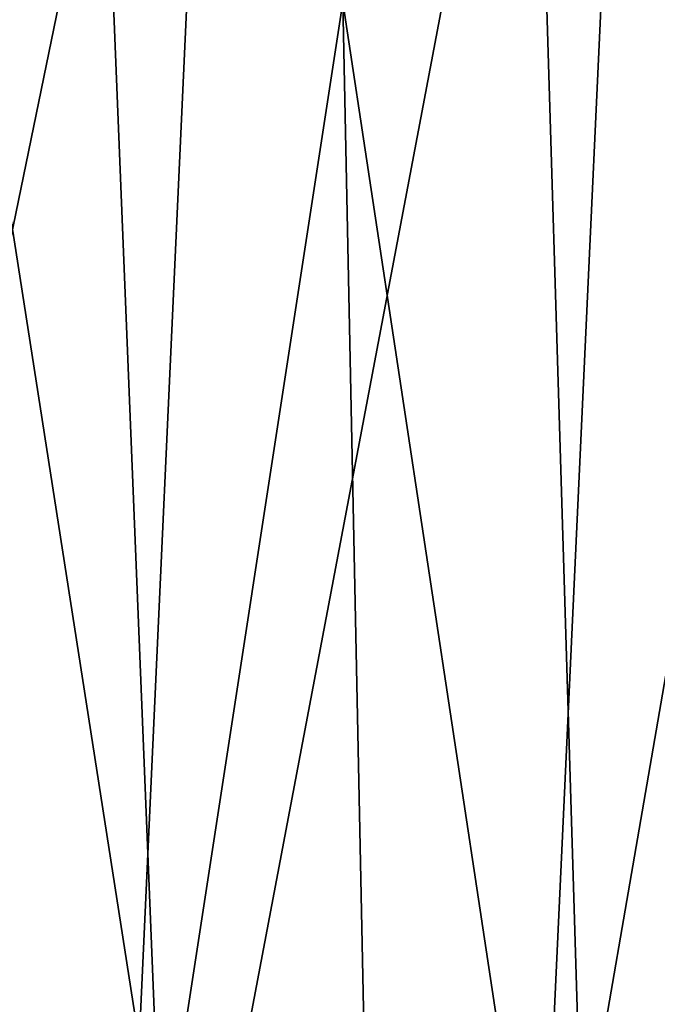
# Model space of a CAD drawing. Header units: millimetres. Extents: x 0 to 99, y -177 to 177.
# Tile 72 of 192: x 91.39 to 93.31, y -59.71 to -56.75. Entities that reach past the tile are written whole.
import ezdxf

# ---------------------------------------------------------------- set-up
doc = ezdxf.new("R2010")
doc.units = ezdxf.units.MM
doc.header["$LTSCALE"] = 26.699852
doc.layers.add('11', color=7, linetype='CONTINUOUS')

msp = doc.modelspace()

# ---------------------------------------------------------------- linework, layer by layer
at = {"layer": '11', "color": 253, "linetype": 'Continuous', "true_color": 0x9ca8ab}
for points in [[(93.3203, -49.2302, 142.0027), (93.6622, -57.7613, 146.123), (92.8624, -53.0202, 140.13), (93.3203, -49.2302, 142.0027)], [(91.4618, -51.5019, 132.1091), (91.815, -60.2474, 135.8814), (90.9547, -54.7291, 130.0605), (91.4618, -51.5019, 132.1091)], [(92.361, -56.6972, 138.0905), (91.815, -60.2474, 135.8814), (91.4618, -51.5019, 132.1091), (92.361, -56.6972, 138.0905)], [(93.2924, -53.3647, 211.8006), (92.9384, -60.9984, 210.5177), (94.4403, -52.3055, 208.7848), (93.2924, -53.3647, 211.8006)], [(94.4403, -52.3055, 208.7848), (92.9384, -60.9984, 210.5177), (94.0895, -59.7889, 207.4934), (94.4403, -52.3055, 208.7848)], [(92.8624, -53.0202, 140.13), (93.1281, -61.7656, 143.9498), (92.361, -56.6972, 138.0905), (92.8624, -53.0202, 140.13)], [(93.6622, -57.7613, 146.123), (93.1281, -61.7656, 143.9498), (92.8624, -53.0202, 140.13), (93.6622, -57.7613, 146.123)], [(92.003, -54.2924, 214.5113), (91.6471, -62.0571, 213.2382), (93.2924, -53.3647, 211.8006), (92.003, -54.2924, 214.5113)], [(93.2924, -53.3647, 211.8006), (91.6471, -62.0571, 213.2382), (92.9384, -60.9984, 210.5177), (93.2924, -53.3647, 211.8006)], [(90.5789, -55.0857, 216.9169), (90.2222, -62.9623, 215.6539), (92.003, -54.2924, 214.5113), (90.5789, -55.0857, 216.9169)], [(92.003, -54.2924, 214.5113), (90.2222, -62.9623, 215.6539), (91.6471, -62.0571, 213.2382), (92.003, -54.2924, 214.5113)], [(91.815, -60.2474, 135.8814), (91.2235, -63.6567, 133.5004), (90.9547, -54.7291, 130.0605), (91.815, -60.2474, 135.8814)], [(92.361, -56.6972, 138.0905), (92.5449, -65.6299, 141.5899), (91.815, -60.2474, 135.8814), (92.361, -56.6972, 138.0905)], [(93.1281, -61.7656, 143.9498), (92.5449, -65.6299, 141.5899), (92.361, -56.6972, 138.0905), (93.1281, -61.7656, 143.9498)], [(93.6622, -57.7613, 146.123), (93.7501, -66.674, 149.66), (93.1281, -61.7656, 143.9498), (93.6622, -57.7613, 146.123)]]:
    msp.add_3dface(points, dxfattribs=at)

doc.saveas('drawing.dxf')
